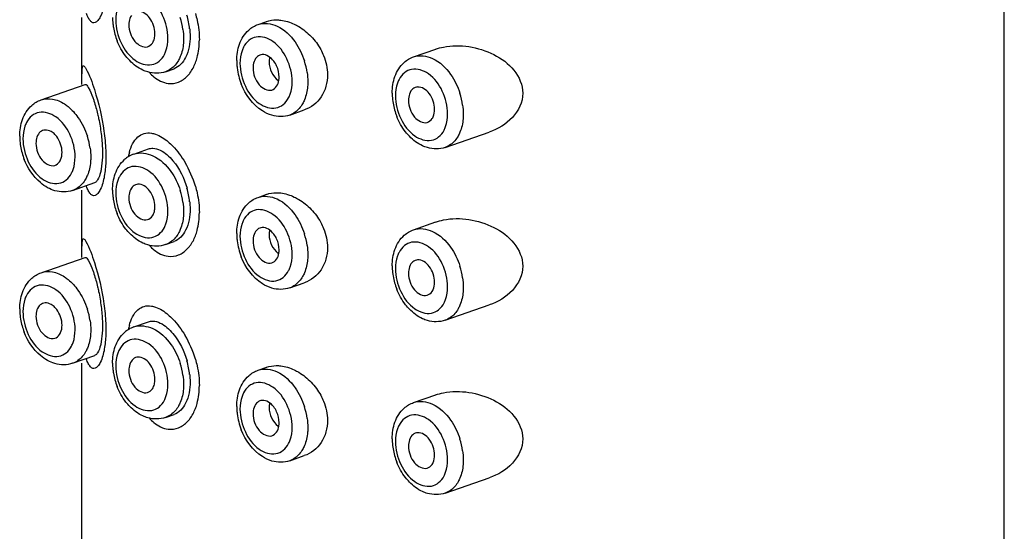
# Model space of a CAD drawing. Header units: millimetres. Extents: x 356 to 1340, y -1726 to 723.
# Tile 4 of 22: x 605 to 632, y -703 to -689. Entities that reach past the tile are written whole.
import ezdxf

# ---------------------------------------------------------------- set-up
doc = ezdxf.new("R2010")
doc.units = ezdxf.units.MM
doc.header["$LTSCALE"] = 23.1
doc.layers.get('0').update_dxf_attribs({"linetype": 'CONTINUOUS'})

msp = doc.modelspace()

# ---------------------------------------------------------------- linework, layer by layer
at = {"color": 7, "linetype": 'CONTINUOUS'}
for p, q in [((631.751, -800.698), (631.751, -625.878)), ((606.751, -690.748), (606.751, -688.928)), ((611.525, -689.12), (611.76, -689.039)), ((615.74, -689.998), (616.345, -689.787)), ((609.015, -690.402), (609.25, -690.321)), ((605.642, -691.165), (606.836, -690.748)), ((612.381, -691.576), (612.778, -691.437)), ((616.595, -692.453), (617.789, -692.037)), ((608.159, -692.634), (608.556, -692.495)), ((606.498, -693.62), (607.103, -693.409)), ((606.751, -695.435), (606.751, -693.615)), ((611.525, -693.807), (611.76, -693.725)), ((615.74, -694.684), (616.345, -694.473)), ((609.015, -695.089), (609.25, -695.007)), ((605.642, -695.851), (606.836, -695.435)), ((612.381, -696.262), (612.778, -696.124)), ((616.595, -697.139), (617.789, -696.723)), ((608.159, -697.32), (608.556, -697.182)), ((606.498, -698.306), (607.103, -698.095)), ((606.751, -800.698), (606.751, -698.301)), ((611.525, -698.493), (611.76, -698.412)), ((615.74, -699.371), (616.345, -699.16)), ((609.015, -699.775), (609.25, -699.693)), ((612.381, -700.948), (612.778, -700.81)), ((616.595, -701.826), (617.789, -701.41))]:
    msp.add_line(p, q, dxfattribs=at)
for centre, radius, start, end in [((609.169, -688.926), 1.589, 180.0666, 186.2911), ((608.582, -689.125), 0.561, 171.6664, 180.0582), ((607.583, -689.525), 1.925, 8.097, 17.855), ((607.53, -689.467), 2.152, 6.0686, 16.1039), ((609.304, -688.913), 1.724, 186.2426, 189.6524), ((609.387, -688.899), 1.808, 189.6611, 201.4376), ((612.486, -690.101), 1.54, 180.0185, 183.2018), ((611.65, -690.159), 0.222, 94.5729, 111.5873), ((610.949, -690.698), 1.925, 8.097, 17.855), ((612.596, -690.095), 1.65, 183.2065, 187.0858), ((612.743, -690.075), 1.798, 187.1398, 201.4664), ((611.948, -690.298), 0.561, 171.6664, 180.0582), ((615.864, -691.037), 0.222, 94.5729, 111.5873), ((616.7, -690.978), 1.54, 180.0185, 183.2018), ((616.845, -690.969), 1.685, 183.2411, 189.6916), ((616.162, -691.176), 0.561, 171.6664, 180.0582), ((615.163, -691.576), 1.925, 8.097, 17.855), ((616.967, -690.949), 1.808, 189.6611, 201.4376), ((605.767, -692.204), 0.222, 94.5729, 111.5873), ((606.603, -692.145), 1.54, 180.0185, 183.2018), ((606.747, -692.136), 1.685, 183.2411, 189.6916), ((606.065, -692.342), 0.561, 171.6664, 180.0582), ((605.066, -692.742), 1.925, 8.097, 17.855), ((606.869, -692.116), 1.808, 189.6611, 201.4376), ((608.424, -693.367), 0.781, 121.2988, 131.6801), ((609.657, -693.03), 1.68, 164.7669, 168.9011), ((608.406, -693.337), 0.746, 109.2735, 121.2671), ((607.08, -694.317), 2.862, 16.4207, 30.5331), ((608.284, -693.673), 0.222, 94.5729, 111.5873), ((607.53, -694.154), 2.152, 6.0686, 16.1039), ((609.169, -693.613), 1.589, 180.0666, 186.2911), ((609.304, -693.599), 1.724, 186.2426, 189.6524), ((608.582, -693.811), 0.561, 171.6664, 180.0582), ((607.583, -694.211), 1.925, 8.097, 17.855), ((609.387, -693.585), 1.808, 189.6611, 201.4376), ((611.65, -694.846), 0.222, 94.5729, 111.5873), ((612.486, -694.787), 1.54, 180.0185, 183.2018), ((612.596, -694.781), 1.65, 183.2065, 187.0858), ((611.948, -694.984), 0.561, 171.6664, 180.0582), ((610.949, -695.385), 1.925, 8.097, 17.855), ((612.743, -694.761), 1.798, 187.1398, 201.4664), ((616.7, -695.665), 1.54, 180.0185, 183.2018), ((615.864, -695.723), 0.222, 94.5729, 111.5873), ((615.163, -696.262), 1.925, 8.097, 17.855), ((616.845, -695.656), 1.685, 183.2411, 189.6916), ((616.967, -695.636), 1.808, 189.6611, 201.4376), ((616.162, -695.862), 0.561, 171.6664, 180.0582), ((605.767, -696.89), 0.222, 94.5729, 111.5873), ((606.603, -696.832), 1.54, 180.0185, 183.2018), ((606.747, -696.822), 1.685, 183.2411, 189.6916), ((606.065, -697.029), 0.561, 171.6664, 180.0582), ((605.066, -697.429), 1.925, 8.097, 17.855), ((606.869, -696.802), 1.808, 189.6611, 201.4376), ((609.657, -697.716), 1.68, 164.7669, 168.9011), ((608.406, -698.024), 0.746, 109.2735, 121.2671), ((608.424, -698.054), 0.781, 121.2988, 131.6801), ((607.08, -699.004), 2.862, 16.4207, 30.5331), ((608.284, -698.359), 0.222, 94.5729, 111.5873), ((609.169, -698.299), 1.589, 180.0666, 186.2911), ((607.583, -698.898), 1.925, 8.097, 17.855), ((607.53, -698.84), 2.152, 6.0686, 16.1039), ((609.304, -698.286), 1.724, 186.2426, 189.6524), ((609.387, -698.271), 1.808, 189.6611, 201.4376), ((608.582, -698.498), 0.561, 171.6664, 180.0582), ((612.486, -699.474), 1.54, 180.0185, 183.2018), ((611.65, -699.532), 0.222, 94.5729, 111.5873), ((610.949, -700.071), 1.925, 8.097, 17.855), ((612.596, -699.467), 1.65, 183.2065, 187.0858), ((612.743, -699.448), 1.798, 187.1398, 201.4664), ((611.948, -699.671), 0.561, 171.6664, 180.0582), ((615.864, -700.41), 0.222, 94.5729, 111.5873), ((616.7, -700.351), 1.54, 180.0185, 183.2018), ((616.845, -700.342), 1.685, 183.2411, 189.6916), ((616.162, -700.548), 0.561, 171.6664, 180.0582), ((615.163, -700.949), 1.925, 8.097, 17.855), ((616.967, -700.322), 1.808, 189.6611, 201.4376)]:
    msp.add_arc(centre, radius, start, end, dxfattribs=at)
for points, knots in [([(609.082, -689.495), (609.082, -689.283), (608.978, -688.869), (608.638, -688.394), (608.184, -688.231), (607.894, -688.369), (607.801, -688.494), (607.765, -688.563)], [0, 0, 0, 0, 0.295465, 0.573479, 0.79081, 0.890981, 1, 1, 1, 1]), ([(607.357, -688.546), (607.335, -688.67), (607.294, -688.838), (607.193, -689.007), (607.121, -689.075), (607.036, -689.08), (606.969, -689.022), (606.916, -688.934), (606.887, -688.861), (606.873, -688.821)], [0, 0, 0, 0, 0.390587, 0.519454, 0.610274, 0.680458, 0.760774, 0.867085, 1, 1, 1, 1]), ([(607.765, -688.563), (607.748, -688.594), (607.69, -688.733), (607.668, -688.887), (607.668, -689.002)], [0, 0, 0, 0, 0.232984, 1, 1, 1, 1]), ([(608.729, -689.372), (608.729, -689.221), (608.647, -688.947), (608.387, -688.755), (608.266, -688.765)], [0, 0, 0, 0, 0.555661, 1, 1, 1, 1]), ([(607.668, -689.002), (607.668, -689.215), (607.773, -689.628), (608.112, -690.103), (608.566, -690.266), (608.856, -690.128), (608.95, -690.004), (608.986, -689.934)], [0, 0, 0, 0, 0.295465, 0.573479, 0.79081, 0.890981, 1, 1, 1, 1]), ([(609.825, -688.822), (609.843, -688.881), (609.903, -689.115), (609.932, -689.356), (609.933, -689.536)], [0, 0, 0, 0, 0.256006, 1, 1, 1, 1]), ([(611.525, -689.121), (611.688, -689.064), (612.118, -689.128), (612.401, -689.419), (612.526, -689.595)], [0, 0, 0, 0, 0.443133, 1, 1, 1, 1]), ([(612.017, -688.996), (612.057, -688.996), (612.226, -689.006), (612.39, -689.057), (612.505, -689.112)], [0, 0, 0, 0, 0.238119, 1, 1, 1, 1]), ([(608.022, -689.125), (608.022, -689.207), (608.056, -689.372), (608.185, -689.624), (608.41, -689.759), (608.529, -689.724)], [0, 0, 0, 0, 0.285377, 0.569753, 1, 1, 1, 1]), ([(612.505, -689.112), (612.547, -689.132), (612.714, -689.221), (612.864, -689.343), (612.963, -689.446)], [0, 0, 0, 0, 0.242222, 1, 1, 1, 1]), ([(608.046, -690.101), (608.009, -690.064), (607.869, -689.901), (607.763, -689.71), (607.703, -689.56)], [0, 0, 0, 0, 0.243903, 1, 1, 1, 1]), ([(608.986, -689.934), (609.002, -689.903), (609.061, -689.764), (609.082, -689.611), (609.082, -689.495)], [0, 0, 0, 0, 0.232984, 1, 1, 1, 1]), ([(609.681, -689.434), (609.681, -689.632), (609.635, -689.982), (609.384, -690.274), (609.246, -690.322)], [0, 0, 0, 0, 0.574274, 1, 1, 1, 1]), ([(609.507, -689.495), (609.507, -689.54), (609.499, -689.708), (609.463, -689.877), (609.416, -689.992)], [0, 0, 0, 0, 0.263962, 1, 1, 1, 1]), ([(609.826, -690.162), (609.844, -690.116), (609.908, -689.913), (609.932, -689.698), (609.933, -689.536)], [0, 0, 0, 0, 0.234188, 1, 1, 1, 1]), ([(612.448, -690.668), (612.448, -690.456), (612.343, -690.042), (612.004, -689.567), (611.55, -689.404), (611.26, -689.543), (611.167, -689.667), (611.13, -689.736)], [0, 0, 0, 0, 0.295465, 0.573479, 0.79081, 0.890981, 1, 1, 1, 1]), ([(611.13, -689.736), (611.114, -689.767), (611.055, -689.907), (611.034, -690.06), (611.034, -690.175)], [0, 0, 0, 0, 0.232984, 1, 1, 1, 1]), ([(613.222, -689.798), (613.251, -689.852), (613.353, -690.066), (613.406, -690.306), (613.406, -690.483)], [0, 0, 0, 0, 0.256584, 1, 1, 1, 1]), ([(616.549, -689.732), (616.774, -689.687), (617.251, -689.687), (617.923, -689.902), (618.498, -690.309), (618.699, -690.763), (618.699, -690.984)], [0, 0, 0, 0, 0.25057, 0.506508, 0.758956, 1, 1, 1, 1]), ([(608.533, -690.409), (608.488, -690.396), (608.307, -690.328), (608.148, -690.207), (608.046, -690.101)], [0, 0, 0, 0, 0.241624, 1, 1, 1, 1]), ([(609.416, -689.992), (609.401, -690.027), (609.34, -690.154), (609.245, -690.267), (609.16, -690.327)], [0, 0, 0, 0, 0.268439, 1, 1, 1, 1]), ([(612.027, -690.246), (612.006, -690.2), (611.922, -690.054), (611.753, -689.928), (611.632, -689.938)], [0, 0, 0, 0, 0.295962, 1, 1, 1, 1]), ([(615.74, -689.998), (615.902, -689.941), (616.332, -690.005), (616.615, -690.296), (616.741, -690.473)], [0, 0, 0, 0, 0.443133, 1, 1, 1, 1]), ([(606.753, -690.41), (606.754, -690.372), (606.759, -690.327), (606.768, -690.231), (606.833, -690.259), (606.843, -690.295), (606.856, -690.317)], [0, 0, 0, 0, 0.405485, 0.606962, 0.723833, 1, 1, 1, 1]), ([(606.856, -690.317), (606.958, -690.495), (607.155, -691.055), (607.293, -691.628), (607.347, -692.007)], [0, 0, 0, 0, 0.348542, 1, 1, 1, 1]), ([(609.615, -690.51), (609.637, -690.487), (609.724, -690.382), (609.789, -690.26), (609.826, -690.162)], [0, 0, 0, 0, 0.233383, 1, 1, 1, 1]), ([(611.034, -690.175), (611.034, -690.388), (611.139, -690.801), (611.478, -691.277), (611.932, -691.439), (612.222, -691.301), (612.316, -691.177), (612.352, -691.107)], [0, 0, 0, 0, 0.295465, 0.573479, 0.79081, 0.890981, 1, 1, 1, 1]), ([(611.387, -690.299), (611.387, -690.381), (611.422, -690.546), (611.551, -690.797), (611.776, -690.932), (611.895, -690.898)], [0, 0, 0, 0, 0.285377, 0.569753, 1, 1, 1, 1]), ([(616.663, -691.546), (616.663, -691.333), (616.558, -690.92), (616.218, -690.445), (615.764, -690.282), (615.474, -690.42), (615.381, -690.544), (615.345, -690.614)], [0, 0, 0, 0, 0.295465, 0.573479, 0.79081, 0.890981, 1, 1, 1, 1]), ([(606.751, -690.572), (606.751, -690.556), (606.751, -690.502), (606.751, -690.448), (606.753, -690.41)], [0, 0, 0, 0, 0.285242, 1, 1, 1, 1]), ([(608.58, -690.426), (608.618, -690.467), (608.759, -690.604), (608.947, -690.702), (609.089, -690.719)], [0, 0, 0, 0, 0.27938, 1, 1, 1, 1]), ([(609.089, -690.719), (609.182, -690.73), (609.384, -690.704), (609.546, -690.584), (609.615, -690.51)], [0, 0, 0, 0, 0.481232, 1, 1, 1, 1]), ([(612.352, -691.107), (612.368, -691.076), (612.427, -690.937), (612.448, -690.784), (612.448, -690.668)], [0, 0, 0, 0, 0.232984, 1, 1, 1, 1]), ([(613.406, -690.483), (613.406, -690.691), (613.299, -691.106), (612.959, -691.374), (612.778, -691.437)], [0, 0, 0, 0, 0.521685, 1, 1, 1, 1]), ([(612.872, -690.668), (612.872, -690.713), (612.865, -690.882), (612.829, -691.05), (612.781, -691.165)], [0, 0, 0, 0, 0.263962, 1, 1, 1, 1]), ([(615.345, -690.614), (615.329, -690.645), (615.27, -690.784), (615.248, -690.937), (615.248, -691.053)], [0, 0, 0, 0, 0.232984, 1, 1, 1, 1]), ([(606.836, -690.748), (606.873, -690.736), (606.971, -690.906), (607.01, -691.006), (607.044, -691.1)], [0, 0, 0, 0, 0.28037, 1, 1, 1, 1]), ([(611.899, -691.583), (611.808, -691.556), (611.438, -691.381), (611.182, -691.02), (611.069, -690.733)], [0, 0, 0, 0, 0.234827, 1, 1, 1, 1]), ([(616.309, -691.423), (616.309, -691.271), (616.228, -690.998), (615.967, -690.806), (615.846, -690.816)], [0, 0, 0, 0, 0.555661, 1, 1, 1, 1]), ([(605.642, -691.165), (605.74, -691.131), (605.97, -691.118), (606.177, -691.212), (606.275, -691.275)], [0, 0, 0, 0, 0.469429, 1, 1, 1, 1]), ([(607.044, -691.1), (607.055, -691.131), (607.105, -691.278), (607.146, -691.428), (607.174, -691.545)], [0, 0, 0, 0, 0.217581, 1, 1, 1, 1]), ([(612.781, -691.165), (612.767, -691.2), (612.705, -691.328), (612.611, -691.441), (612.526, -691.5)], [0, 0, 0, 0, 0.268439, 1, 1, 1, 1]), ([(615.248, -691.053), (615.248, -691.265), (615.353, -691.679), (615.693, -692.154), (616.146, -692.317), (616.436, -692.179), (616.53, -692.054), (616.566, -691.985)], [0, 0, 0, 0, 0.295465, 0.573479, 0.79081, 0.890981, 1, 1, 1, 1]), ([(615.602, -691.176), (615.602, -691.258), (615.636, -691.423), (615.765, -691.674), (615.99, -691.81), (616.109, -691.775)], [0, 0, 0, 0, 0.285377, 0.569753, 1, 1, 1, 1]), ([(618.699, -690.984), (618.699, -691.223), (618.462, -691.709), (618.023, -691.955), (617.789, -692.037)], [0, 0, 0, 0, 0.491478, 1, 1, 1, 1]), ([(606.275, -691.275), (606.309, -691.298), (606.449, -691.401), (606.566, -691.531), (606.643, -691.639)], [0, 0, 0, 0, 0.236129, 1, 1, 1, 1]), ([(616.241, -691.674), (616.253, -691.658), (616.294, -691.58), (616.309, -691.49), (616.309, -691.423)], [0, 0, 0, 0, 0.229646, 1, 1, 1, 1]), ([(606.565, -692.713), (606.565, -692.5), (606.46, -692.087), (606.121, -691.611), (605.667, -691.449), (605.377, -691.587), (605.283, -691.711), (605.247, -691.78)], [0, 0, 0, 0, 0.295465, 0.573479, 0.79081, 0.890981, 1, 1, 1, 1]), ([(607.174, -691.545), (607.184, -691.587), (607.224, -691.765), (607.254, -691.945), (607.272, -692.084)], [0, 0, 0, 0, 0.236106, 1, 1, 1, 1]), ([(615.626, -692.152), (615.59, -692.115), (615.449, -691.952), (615.343, -691.761), (615.284, -691.61)], [0, 0, 0, 0, 0.243903, 1, 1, 1, 1]), ([(616.566, -691.985), (616.582, -691.954), (616.641, -691.815), (616.663, -691.661), (616.663, -691.546)], [0, 0, 0, 0, 0.232984, 1, 1, 1, 1]), ([(617.087, -691.546), (617.087, -691.59), (617.08, -691.759), (617.043, -691.928), (616.996, -692.043)], [0, 0, 0, 0, 0.263962, 1, 1, 1, 1]), ([(605.247, -691.78), (605.231, -691.812), (605.172, -691.951), (605.151, -692.104), (605.151, -692.22)], [0, 0, 0, 0, 0.232984, 1, 1, 1, 1]), ([(605.967, -692.058), (605.95, -692.045), (605.886, -692.002), (605.805, -691.978), (605.749, -691.982)], [0, 0, 0, 0, 0.276317, 1, 1, 1, 1]), ([(607.347, -692.007), (607.371, -692.182), (607.394, -692.413), (607.398, -692.646), (607.398, -692.701)], [0, 0, 0, 0, 0.759546, 1, 1, 1, 1]), ([(605.151, -692.22), (605.151, -692.432), (605.256, -692.846), (605.595, -693.321), (606.049, -693.483), (606.339, -693.345), (606.432, -693.221), (606.469, -693.152)], [0, 0, 0, 0, 0.295465, 0.573479, 0.79081, 0.890981, 1, 1, 1, 1]), ([(606.211, -692.589), (606.211, -692.438), (606.142, -692.232), (606.004, -692.087), (605.967, -692.058)], [0, 0, 0, 0, 0.763125, 1, 1, 1, 1]), ([(607.272, -692.084), (607.288, -692.214), (607.303, -692.387), (607.306, -692.56), (607.306, -692.602)], [0, 0, 0, 0, 0.758353, 1, 1, 1, 1]), ([(608.035, -692.589), (608.078, -692.434), (608.173, -692.207), (608.434, -692.06), (608.569, -692.057), (608.633, -692.067)], [0, 0, 0, 0, 0.554088, 0.774498, 1, 1, 1, 1]), ([(608.633, -692.067), (608.67, -692.073), (608.836, -692.117), (608.984, -692.215), (609.086, -692.302)], [0, 0, 0, 0, 0.21768, 1, 1, 1, 1]), ([(616.113, -692.46), (616.068, -692.447), (615.887, -692.378), (615.728, -692.258), (615.626, -692.152)], [0, 0, 0, 0, 0.241624, 1, 1, 1, 1]), ([(616.996, -692.043), (616.981, -692.078), (616.92, -692.205), (616.825, -692.318), (616.741, -692.378)], [0, 0, 0, 0, 0.268439, 1, 1, 1, 1]), ([(605.504, -692.343), (605.504, -692.425), (605.539, -692.59), (605.668, -692.841), (605.893, -692.976), (606.011, -692.942)], [0, 0, 0, 0, 0.285377, 0.569753, 1, 1, 1, 1]), ([(608.557, -692.495), (608.593, -692.483), (608.773, -692.455), (608.947, -692.558), (609.054, -692.648)], [0, 0, 0, 0, 0.214284, 1, 1, 1, 1]), ([(609.086, -692.302), (609.128, -692.338), (609.304, -692.504), (609.45, -692.702), (609.545, -692.864)], [0, 0, 0, 0, 0.227403, 1, 1, 1, 1]), ([(605.82, -693.545), (605.75, -693.507), (605.474, -693.312), (605.28, -693.015), (605.186, -692.777)], [0, 0, 0, 0, 0.237796, 1, 1, 1, 1]), ([(606.144, -692.841), (606.155, -692.825), (606.197, -692.747), (606.211, -692.657), (606.211, -692.589)], [0, 0, 0, 0, 0.229646, 1, 1, 1, 1]), ([(606.469, -693.152), (606.485, -693.12), (606.544, -692.981), (606.565, -692.828), (606.565, -692.713)], [0, 0, 0, 0, 0.232984, 1, 1, 1, 1]), ([(606.989, -692.713), (606.989, -692.757), (606.982, -692.926), (606.946, -693.095), (606.898, -693.209)], [0, 0, 0, 0, 0.263962, 1, 1, 1, 1]), ([(607.306, -692.602), (607.306, -692.642), (607.303, -692.788), (607.291, -692.934), (607.272, -693.039)], [0, 0, 0, 0, 0.272978, 1, 1, 1, 1]), ([(607.398, -692.701), (607.398, -692.75), (607.396, -692.927), (607.379, -693.105), (607.357, -693.232)], [0, 0, 0, 0, 0.27203, 1, 1, 1, 1]), ([(608.16, -692.634), (608.322, -692.577), (608.752, -692.641), (609.035, -692.932), (609.16, -693.108)], [0, 0, 0, 0, 0.443133, 1, 1, 1, 1]), ([(609.054, -692.648), (609.113, -692.699), (609.36, -692.957), (609.521, -693.29), (609.598, -693.557)], [0, 0, 0, 0, 0.219506, 1, 1, 1, 1]), ([(607.272, -693.039), (607.267, -693.07), (607.245, -693.172), (607.213, -693.273), (607.176, -693.335)], [0, 0, 0, 0, 0.307181, 1, 1, 1, 1]), ([(609.082, -694.182), (609.082, -693.969), (608.978, -693.556), (608.638, -693.08), (608.184, -692.918), (607.894, -693.056), (607.801, -693.18), (607.765, -693.25)], [0, 0, 0, 0, 0.295465, 0.573479, 0.79081, 0.890981, 1, 1, 1, 1]), ([(606.898, -693.209), (606.884, -693.245), (606.822, -693.372), (606.728, -693.485), (606.643, -693.545)], [0, 0, 0, 0, 0.268439, 1, 1, 1, 1]), ([(607.357, -693.232), (607.335, -693.357), (607.294, -693.524), (607.193, -693.694), (607.121, -693.761), (607.036, -693.766), (606.969, -693.708), (606.916, -693.62), (606.887, -693.548), (606.873, -693.507)], [0, 0, 0, 0, 0.390587, 0.519454, 0.610274, 0.680458, 0.760774, 0.867085, 1, 1, 1, 1]), ([(607.176, -693.335), (607.17, -693.344), (607.149, -693.375), (607.119, -693.403), (607.095, -693.412)], [0, 0, 0, 0, 0.307691, 1, 1, 1, 1]), ([(607.765, -693.25), (607.748, -693.281), (607.69, -693.42), (607.668, -693.573), (607.668, -693.689)], [0, 0, 0, 0, 0.232984, 1, 1, 1, 1]), ([(608.729, -694.058), (608.729, -693.907), (608.647, -693.634), (608.387, -693.442), (608.266, -693.451)], [0, 0, 0, 0, 0.555661, 1, 1, 1, 1]), ([(609.825, -693.508), (609.843, -693.568), (609.903, -693.801), (609.932, -694.043), (609.933, -694.222)], [0, 0, 0, 0, 0.256006, 1, 1, 1, 1]), ([(607.668, -693.689), (607.668, -693.901), (607.773, -694.315), (608.112, -694.79), (608.566, -694.953), (608.856, -694.814), (608.95, -694.69), (608.986, -694.621)], [0, 0, 0, 0, 0.295465, 0.573479, 0.79081, 0.890981, 1, 1, 1, 1]), ([(608.022, -693.812), (608.022, -693.894), (608.056, -694.059), (608.185, -694.31), (608.41, -694.445), (608.529, -694.411)], [0, 0, 0, 0, 0.285377, 0.569753, 1, 1, 1, 1]), ([(611.525, -693.807), (611.688, -693.75), (612.118, -693.814), (612.401, -694.105), (612.526, -694.282)], [0, 0, 0, 0, 0.443133, 1, 1, 1, 1]), ([(612.017, -693.682), (612.057, -693.682), (612.226, -693.692), (612.39, -693.744), (612.505, -693.798)], [0, 0, 0, 0, 0.238119, 1, 1, 1, 1]), ([(612.505, -693.798), (612.547, -693.818), (612.714, -693.908), (612.864, -694.029), (612.963, -694.133)], [0, 0, 0, 0, 0.242222, 1, 1, 1, 1]), ([(609.681, -694.121), (609.681, -694.318), (609.635, -694.669), (609.384, -694.96), (609.246, -695.008)], [0, 0, 0, 0, 0.574274, 1, 1, 1, 1]), ([(612.448, -695.355), (612.448, -695.142), (612.343, -694.729), (612.004, -694.254), (611.55, -694.091), (611.26, -694.229), (611.167, -694.353), (611.13, -694.423)], [0, 0, 0, 0, 0.295465, 0.573479, 0.79081, 0.890981, 1, 1, 1, 1]), ([(608.046, -694.788), (608.009, -694.75), (607.869, -694.588), (607.763, -694.397), (607.703, -694.246)], [0, 0, 0, 0, 0.243903, 1, 1, 1, 1]), ([(608.986, -694.621), (609.002, -694.589), (609.061, -694.45), (609.082, -694.297), (609.082, -694.182)], [0, 0, 0, 0, 0.232984, 1, 1, 1, 1]), ([(609.507, -694.182), (609.507, -694.226), (609.499, -694.395), (609.463, -694.564), (609.416, -694.678)], [0, 0, 0, 0, 0.263962, 1, 1, 1, 1]), ([(609.826, -694.849), (609.844, -694.802), (609.908, -694.599), (609.932, -694.385), (609.933, -694.222)], [0, 0, 0, 0, 0.234188, 1, 1, 1, 1]), ([(616.549, -694.419), (616.774, -694.374), (617.251, -694.374), (617.923, -694.589), (618.498, -694.996), (618.699, -695.449), (618.699, -695.67)], [0, 0, 0, 0, 0.25057, 0.506508, 0.758956, 1, 1, 1, 1]), ([(611.13, -694.423), (611.114, -694.454), (611.055, -694.593), (611.034, -694.746), (611.034, -694.862)], [0, 0, 0, 0, 0.232984, 1, 1, 1, 1]), ([(612.027, -694.933), (612.006, -694.886), (611.922, -694.74), (611.753, -694.615), (611.632, -694.625)], [0, 0, 0, 0, 0.295962, 1, 1, 1, 1]), ([(613.222, -694.485), (613.251, -694.538), (613.353, -694.753), (613.406, -694.992), (613.406, -695.169)], [0, 0, 0, 0, 0.256584, 1, 1, 1, 1]), ([(615.74, -694.684), (615.902, -694.628), (616.332, -694.692), (616.615, -694.983), (616.741, -695.159)], [0, 0, 0, 0, 0.443133, 1, 1, 1, 1]), ([(606.753, -695.096), (606.754, -695.058), (606.759, -695.014), (606.768, -694.918), (606.833, -694.946), (606.843, -694.981), (606.856, -695.004)], [0, 0, 0, 0, 0.405485, 0.606962, 0.723833, 1, 1, 1, 1]), ([(608.533, -695.096), (608.488, -695.083), (608.307, -695.014), (608.148, -694.893), (608.046, -694.788)], [0, 0, 0, 0, 0.241624, 1, 1, 1, 1]), ([(609.416, -694.678), (609.401, -694.714), (609.34, -694.841), (609.245, -694.954), (609.16, -695.014)], [0, 0, 0, 0, 0.268439, 1, 1, 1, 1]), ([(609.615, -695.197), (609.637, -695.173), (609.724, -695.069), (609.789, -694.946), (609.826, -694.849)], [0, 0, 0, 0, 0.233383, 1, 1, 1, 1]), ([(611.034, -694.862), (611.034, -695.074), (611.139, -695.488), (611.478, -695.963), (611.932, -696.126), (612.222, -695.987), (612.316, -695.863), (612.352, -695.794)], [0, 0, 0, 0, 0.295465, 0.573479, 0.79081, 0.890981, 1, 1, 1, 1]), ([(606.751, -695.258), (606.751, -695.243), (606.751, -695.189), (606.751, -695.135), (606.753, -695.096)], [0, 0, 0, 0, 0.285242, 1, 1, 1, 1]), ([(606.856, -695.004), (606.958, -695.182), (607.155, -695.741), (607.293, -696.314), (607.347, -696.694)], [0, 0, 0, 0, 0.348542, 1, 1, 1, 1]), ([(608.58, -695.113), (608.618, -695.153), (608.759, -695.29), (608.947, -695.388), (609.089, -695.405)], [0, 0, 0, 0, 0.27938, 1, 1, 1, 1]), ([(609.089, -695.405), (609.182, -695.416), (609.384, -695.39), (609.546, -695.27), (609.615, -695.197)], [0, 0, 0, 0, 0.481232, 1, 1, 1, 1]), ([(611.387, -694.985), (611.387, -695.067), (611.422, -695.232), (611.551, -695.483), (611.776, -695.619), (611.895, -695.584)], [0, 0, 0, 0, 0.285377, 0.569753, 1, 1, 1, 1]), ([(613.406, -695.169), (613.406, -695.378), (613.299, -695.792), (612.959, -696.06), (612.778, -696.123)], [0, 0, 0, 0, 0.521685, 1, 1, 1, 1]), ([(616.663, -696.232), (616.663, -696.02), (616.558, -695.606), (616.218, -695.131), (615.764, -694.968), (615.474, -695.107), (615.381, -695.231), (615.345, -695.3)], [0, 0, 0, 0, 0.295465, 0.573479, 0.79081, 0.890981, 1, 1, 1, 1]), ([(606.836, -695.435), (606.873, -695.422), (606.971, -695.593), (607.01, -695.692), (607.044, -695.786)], [0, 0, 0, 0, 0.28037, 1, 1, 1, 1]), ([(611.899, -696.269), (611.808, -696.243), (611.438, -696.067), (611.182, -695.707), (611.069, -695.419)], [0, 0, 0, 0, 0.234827, 1, 1, 1, 1]), ([(612.352, -695.794), (612.368, -695.763), (612.427, -695.624), (612.448, -695.47), (612.448, -695.355)], [0, 0, 0, 0, 0.232984, 1, 1, 1, 1]), ([(612.872, -695.355), (612.872, -695.399), (612.865, -695.568), (612.829, -695.737), (612.781, -695.852)], [0, 0, 0, 0, 0.263962, 1, 1, 1, 1]), ([(615.345, -695.3), (615.329, -695.331), (615.27, -695.47), (615.248, -695.624), (615.248, -695.739)], [0, 0, 0, 0, 0.232984, 1, 1, 1, 1]), ([(615.248, -695.739), (615.248, -695.952), (615.353, -696.365), (615.693, -696.84), (616.146, -697.003), (616.436, -696.865), (616.53, -696.741), (616.566, -696.671)], [0, 0, 0, 0, 0.295465, 0.573479, 0.79081, 0.890981, 1, 1, 1, 1]), ([(616.309, -696.109), (616.309, -695.958), (616.228, -695.684), (615.967, -695.492), (615.846, -695.502)], [0, 0, 0, 0, 0.555661, 1, 1, 1, 1]), ([(618.699, -695.67), (618.699, -695.909), (618.462, -696.395), (618.023, -696.642), (617.789, -696.723)], [0, 0, 0, 0, 0.491478, 1, 1, 1, 1]), ([(605.642, -695.851), (605.74, -695.817), (605.97, -695.805), (606.177, -695.898), (606.275, -695.962)], [0, 0, 0, 0, 0.469429, 1, 1, 1, 1]), ([(606.275, -695.962), (606.309, -695.984), (606.449, -696.087), (606.566, -696.218), (606.643, -696.326)], [0, 0, 0, 0, 0.236129, 1, 1, 1, 1]), ([(607.044, -695.786), (607.055, -695.818), (607.105, -695.964), (607.146, -696.114), (607.174, -696.232)], [0, 0, 0, 0, 0.217581, 1, 1, 1, 1]), ([(612.781, -695.852), (612.767, -695.887), (612.705, -696.014), (612.611, -696.127), (612.526, -696.187)], [0, 0, 0, 0, 0.268439, 1, 1, 1, 1]), ([(615.602, -695.863), (615.602, -695.944), (615.636, -696.11), (615.765, -696.361), (615.99, -696.496), (616.109, -696.461)], [0, 0, 0, 0, 0.285377, 0.569753, 1, 1, 1, 1]), ([(606.565, -697.399), (606.565, -697.187), (606.46, -696.773), (606.121, -696.298), (605.667, -696.135), (605.377, -696.273), (605.283, -696.397), (605.247, -696.467)], [0, 0, 0, 0, 0.295465, 0.573479, 0.79081, 0.890981, 1, 1, 1, 1]), ([(607.174, -696.232), (607.184, -696.274), (607.224, -696.452), (607.254, -696.632), (607.272, -696.77)], [0, 0, 0, 0, 0.236106, 1, 1, 1, 1]), ([(616.241, -696.361), (616.253, -696.344), (616.294, -696.267), (616.309, -696.177), (616.309, -696.109)], [0, 0, 0, 0, 0.229646, 1, 1, 1, 1]), ([(616.566, -696.671), (616.582, -696.64), (616.641, -696.501), (616.663, -696.348), (616.663, -696.232)], [0, 0, 0, 0, 0.232984, 1, 1, 1, 1]), ([(617.087, -696.232), (617.087, -696.277), (617.08, -696.446), (617.043, -696.614), (616.996, -696.729)], [0, 0, 0, 0, 0.263962, 1, 1, 1, 1]), ([(605.247, -696.467), (605.231, -696.498), (605.172, -696.637), (605.151, -696.79), (605.151, -696.906)], [0, 0, 0, 0, 0.232984, 1, 1, 1, 1]), ([(615.626, -696.839), (615.59, -696.801), (615.449, -696.638), (615.343, -696.448), (615.284, -696.297)], [0, 0, 0, 0, 0.243903, 1, 1, 1, 1]), ([(605.967, -696.745), (605.95, -696.732), (605.886, -696.688), (605.805, -696.664), (605.749, -696.669)], [0, 0, 0, 0, 0.276317, 1, 1, 1, 1]), ([(606.211, -697.276), (606.211, -697.124), (606.142, -696.918), (606.004, -696.774), (605.967, -696.745)], [0, 0, 0, 0, 0.763125, 1, 1, 1, 1]), ([(607.272, -696.77), (607.288, -696.9), (607.303, -697.073), (607.306, -697.247), (607.306, -697.288)], [0, 0, 0, 0, 0.758353, 1, 1, 1, 1]), ([(607.347, -696.694), (607.371, -696.868), (607.394, -697.1), (607.398, -697.332), (607.398, -697.388)], [0, 0, 0, 0, 0.759546, 1, 1, 1, 1]), ([(608.035, -697.275), (608.078, -697.12), (608.173, -696.894), (608.434, -696.746), (608.569, -696.743), (608.633, -696.754)], [0, 0, 0, 0, 0.554088, 0.774498, 1, 1, 1, 1]), ([(608.633, -696.754), (608.67, -696.759), (608.836, -696.803), (608.984, -696.902), (609.086, -696.988)], [0, 0, 0, 0, 0.21768, 1, 1, 1, 1]), ([(616.996, -696.729), (616.981, -696.764), (616.92, -696.891), (616.825, -697.005), (616.741, -697.064)], [0, 0, 0, 0, 0.268439, 1, 1, 1, 1]), ([(605.151, -696.906), (605.151, -697.118), (605.256, -697.532), (605.595, -698.007), (606.049, -698.17), (606.339, -698.032), (606.432, -697.908), (606.469, -697.838)], [0, 0, 0, 0, 0.295465, 0.573479, 0.79081, 0.890981, 1, 1, 1, 1]), ([(605.504, -697.029), (605.504, -697.111), (605.539, -697.276), (605.668, -697.528), (605.893, -697.663), (606.011, -697.628)], [0, 0, 0, 0, 0.285377, 0.569753, 1, 1, 1, 1]), ([(609.086, -696.988), (609.128, -697.024), (609.304, -697.191), (609.45, -697.389), (609.545, -697.55)], [0, 0, 0, 0, 0.227403, 1, 1, 1, 1]), ([(616.113, -697.147), (616.068, -697.134), (615.887, -697.065), (615.728, -696.944), (615.626, -696.839)], [0, 0, 0, 0, 0.241624, 1, 1, 1, 1]), ([(606.144, -697.528), (606.155, -697.511), (606.197, -697.433), (606.211, -697.343), (606.211, -697.276)], [0, 0, 0, 0, 0.229646, 1, 1, 1, 1]), ([(607.306, -697.288), (607.306, -697.328), (607.303, -697.474), (607.291, -697.621), (607.272, -697.725)], [0, 0, 0, 0, 0.272978, 1, 1, 1, 1]), ([(608.16, -697.32), (608.322, -697.264), (608.752, -697.328), (609.035, -697.618), (609.16, -697.795)], [0, 0, 0, 0, 0.443133, 1, 1, 1, 1]), ([(608.557, -697.182), (608.593, -697.169), (608.773, -697.141), (608.947, -697.244), (609.054, -697.335)], [0, 0, 0, 0, 0.214284, 1, 1, 1, 1]), ([(609.054, -697.335), (609.113, -697.385), (609.36, -697.644), (609.521, -697.976), (609.598, -698.243)], [0, 0, 0, 0, 0.219506, 1, 1, 1, 1]), ([(605.82, -698.232), (605.75, -698.193), (605.474, -697.999), (605.28, -697.702), (605.186, -697.463)], [0, 0, 0, 0, 0.237796, 1, 1, 1, 1]), ([(606.469, -697.838), (606.485, -697.807), (606.544, -697.668), (606.565, -697.515), (606.565, -697.399)], [0, 0, 0, 0, 0.232984, 1, 1, 1, 1]), ([(606.989, -697.399), (606.989, -697.444), (606.982, -697.612), (606.946, -697.781), (606.898, -697.896)], [0, 0, 0, 0, 0.263962, 1, 1, 1, 1]), ([(607.398, -697.388), (607.398, -697.436), (607.396, -697.614), (607.379, -697.791), (607.357, -697.919)], [0, 0, 0, 0, 0.27203, 1, 1, 1, 1]), ([(607.272, -697.725), (607.267, -697.757), (607.245, -697.858), (607.213, -697.96), (607.176, -698.021)], [0, 0, 0, 0, 0.307181, 1, 1, 1, 1]), ([(609.082, -698.868), (609.082, -698.656), (608.978, -698.242), (608.638, -697.767), (608.184, -697.604), (607.894, -697.742), (607.801, -697.866), (607.765, -697.936)], [0, 0, 0, 0, 0.295465, 0.573479, 0.79081, 0.890981, 1, 1, 1, 1]), ([(606.898, -697.896), (606.884, -697.931), (606.822, -698.058), (606.728, -698.171), (606.643, -698.231)], [0, 0, 0, 0, 0.268439, 1, 1, 1, 1]), ([(607.357, -697.919), (607.335, -698.043), (607.294, -698.21), (607.193, -698.38), (607.121, -698.447), (607.036, -698.453), (606.969, -698.395), (606.916, -698.307), (606.887, -698.234), (606.873, -698.193)], [0, 0, 0, 0, 0.390587, 0.519454, 0.610274, 0.680458, 0.760774, 0.867085, 1, 1, 1, 1]), ([(607.176, -698.021), (607.17, -698.031), (607.149, -698.062), (607.119, -698.089), (607.095, -698.098)], [0, 0, 0, 0, 0.307691, 1, 1, 1, 1]), ([(607.765, -697.936), (607.748, -697.967), (607.69, -698.106), (607.668, -698.259), (607.668, -698.375)], [0, 0, 0, 0, 0.232984, 1, 1, 1, 1]), ([(608.729, -698.745), (608.729, -698.593), (608.647, -698.32), (608.387, -698.128), (608.266, -698.138)], [0, 0, 0, 0, 0.555661, 1, 1, 1, 1]), ([(607.668, -698.375), (607.668, -698.587), (607.773, -699.001), (608.112, -699.476), (608.566, -699.639), (608.856, -699.501), (608.95, -699.377), (608.986, -699.307)], [0, 0, 0, 0, 0.295465, 0.573479, 0.79081, 0.890981, 1, 1, 1, 1]), ([(609.825, -698.195), (609.843, -698.254), (609.903, -698.487), (609.932, -698.729), (609.933, -698.908)], [0, 0, 0, 0, 0.256006, 1, 1, 1, 1]), ([(612.017, -698.369), (612.057, -698.368), (612.226, -698.378), (612.39, -698.43), (612.505, -698.485)], [0, 0, 0, 0, 0.238119, 1, 1, 1, 1]), ([(608.022, -698.498), (608.022, -698.58), (608.056, -698.745), (608.185, -698.997), (608.41, -699.132), (608.529, -699.097)], [0, 0, 0, 0, 0.285377, 0.569753, 1, 1, 1, 1]), ([(611.525, -698.493), (611.688, -698.437), (612.118, -698.501), (612.401, -698.792), (612.526, -698.968)], [0, 0, 0, 0, 0.443133, 1, 1, 1, 1]), ([(612.505, -698.485), (612.547, -698.505), (612.714, -698.594), (612.864, -698.715), (612.963, -698.819)], [0, 0, 0, 0, 0.242222, 1, 1, 1, 1]), ([(608.046, -699.474), (608.009, -699.437), (607.869, -699.274), (607.763, -699.083), (607.703, -698.932)], [0, 0, 0, 0, 0.243903, 1, 1, 1, 1]), ([(608.986, -699.307), (609.002, -699.276), (609.061, -699.137), (609.082, -698.984), (609.082, -698.868)], [0, 0, 0, 0, 0.232984, 1, 1, 1, 1]), ([(609.681, -698.807), (609.681, -699.005), (609.635, -699.355), (609.384, -699.646), (609.246, -699.694)], [0, 0, 0, 0, 0.574274, 1, 1, 1, 1]), ([(609.507, -698.868), (609.507, -698.913), (609.499, -699.081), (609.463, -699.25), (609.416, -699.365)], [0, 0, 0, 0, 0.263962, 1, 1, 1, 1]), ([(609.826, -699.535), (609.844, -699.489), (609.908, -699.286), (609.932, -699.071), (609.933, -698.908)], [0, 0, 0, 0, 0.234188, 1, 1, 1, 1]), ([(612.448, -700.041), (612.448, -699.829), (612.343, -699.415), (612.004, -698.94), (611.55, -698.777), (611.26, -698.916), (611.167, -699.04), (611.13, -699.109)], [0, 0, 0, 0, 0.295465, 0.573479, 0.79081, 0.890981, 1, 1, 1, 1]), ([(611.13, -699.109), (611.114, -699.14), (611.055, -699.279), (611.034, -699.433), (611.034, -699.548)], [0, 0, 0, 0, 0.232984, 1, 1, 1, 1]), ([(613.222, -699.171), (613.251, -699.225), (613.353, -699.439), (613.406, -699.679), (613.406, -699.855)], [0, 0, 0, 0, 0.256584, 1, 1, 1, 1]), ([(616.549, -699.105), (616.774, -699.06), (617.251, -699.06), (617.923, -699.275), (618.498, -699.682), (618.699, -700.135), (618.699, -700.357)], [0, 0, 0, 0, 0.25057, 0.506508, 0.758956, 1, 1, 1, 1]), ([(608.533, -699.782), (608.488, -699.769), (608.307, -699.701), (608.148, -699.58), (608.046, -699.474)], [0, 0, 0, 0, 0.241624, 1, 1, 1, 1]), ([(609.416, -699.365), (609.401, -699.4), (609.34, -699.527), (609.245, -699.64), (609.16, -699.7)], [0, 0, 0, 0, 0.268439, 1, 1, 1, 1]), ([(612.027, -699.619), (612.006, -699.573), (611.922, -699.426), (611.753, -699.301), (611.632, -699.311)], [0, 0, 0, 0, 0.295962, 1, 1, 1, 1]), ([(615.74, -699.371), (615.902, -699.314), (616.332, -699.378), (616.615, -699.669), (616.741, -699.845)], [0, 0, 0, 0, 0.443133, 1, 1, 1, 1]), ([(609.615, -699.883), (609.637, -699.86), (609.724, -699.755), (609.789, -699.633), (609.826, -699.535)], [0, 0, 0, 0, 0.233383, 1, 1, 1, 1]), ([(611.034, -699.548), (611.034, -699.761), (611.139, -700.174), (611.478, -700.649), (611.932, -700.812), (612.222, -700.674), (612.316, -700.55), (612.352, -700.48)], [0, 0, 0, 0, 0.295465, 0.573479, 0.79081, 0.890981, 1, 1, 1, 1]), ([(611.387, -699.671), (611.387, -699.753), (611.422, -699.919), (611.551, -700.17), (611.776, -700.305), (611.895, -700.27)], [0, 0, 0, 0, 0.285377, 0.569753, 1, 1, 1, 1]), ([(616.663, -700.919), (616.663, -700.706), (616.558, -700.293), (616.218, -699.817), (615.764, -699.655), (615.474, -699.793), (615.381, -699.917), (615.345, -699.987)], [0, 0, 0, 0, 0.295465, 0.573479, 0.79081, 0.890981, 1, 1, 1, 1]), ([(608.58, -699.799), (608.618, -699.84), (608.759, -699.977), (608.947, -700.075), (609.089, -700.092)], [0, 0, 0, 0, 0.27938, 1, 1, 1, 1]), ([(609.089, -700.092), (609.182, -700.103), (609.384, -700.077), (609.546, -699.957), (609.615, -699.883)], [0, 0, 0, 0, 0.481232, 1, 1, 1, 1]), ([(613.406, -699.855), (613.406, -700.064), (613.299, -700.479), (612.959, -700.747), (612.778, -700.81)], [0, 0, 0, 0, 0.521685, 1, 1, 1, 1]), ([(615.345, -699.987), (615.329, -700.018), (615.27, -700.157), (615.248, -700.31), (615.248, -700.426)], [0, 0, 0, 0, 0.232984, 1, 1, 1, 1]), ([(611.899, -700.956), (611.808, -700.929), (611.438, -700.753), (611.182, -700.393), (611.069, -700.106)], [0, 0, 0, 0, 0.234827, 1, 1, 1, 1]), ([(612.352, -700.48), (612.368, -700.449), (612.427, -700.31), (612.448, -700.157), (612.448, -700.041)], [0, 0, 0, 0, 0.232984, 1, 1, 1, 1]), ([(612.872, -700.041), (612.872, -700.086), (612.865, -700.255), (612.829, -700.423), (612.781, -700.538)], [0, 0, 0, 0, 0.263962, 1, 1, 1, 1]), ([(616.309, -700.795), (616.309, -700.644), (616.228, -700.371), (615.967, -700.179), (615.846, -700.188)], [0, 0, 0, 0, 0.555661, 1, 1, 1, 1]), ([(612.781, -700.538), (612.767, -700.573), (612.705, -700.7), (612.611, -700.813), (612.526, -700.873)], [0, 0, 0, 0, 0.268439, 1, 1, 1, 1]), ([(615.248, -700.426), (615.248, -700.638), (615.353, -701.052), (615.693, -701.527), (616.146, -701.69), (616.436, -701.551), (616.53, -701.427), (616.566, -701.358)], [0, 0, 0, 0, 0.295465, 0.573479, 0.79081, 0.890981, 1, 1, 1, 1]), ([(618.699, -700.357), (618.699, -700.596), (618.462, -701.082), (618.023, -701.328), (617.789, -701.41)], [0, 0, 0, 0, 0.491478, 1, 1, 1, 1]), ([(615.602, -700.549), (615.602, -700.631), (615.636, -700.796), (615.765, -701.047), (615.99, -701.182), (616.109, -701.148)], [0, 0, 0, 0, 0.285377, 0.569753, 1, 1, 1, 1]), ([(616.241, -701.047), (616.253, -701.031), (616.294, -700.953), (616.309, -700.863), (616.309, -700.795)], [0, 0, 0, 0, 0.229646, 1, 1, 1, 1]), ([(615.626, -701.525), (615.59, -701.487), (615.449, -701.325), (615.343, -701.134), (615.284, -700.983)], [0, 0, 0, 0, 0.243903, 1, 1, 1, 1]), ([(616.566, -701.358), (616.582, -701.327), (616.641, -701.187), (616.663, -701.034), (616.663, -700.919)], [0, 0, 0, 0, 0.232984, 1, 1, 1, 1]), ([(617.087, -700.919), (617.087, -700.963), (617.08, -701.132), (617.043, -701.301), (616.996, -701.416)], [0, 0, 0, 0, 0.263962, 1, 1, 1, 1]), ([(616.113, -701.833), (616.068, -701.82), (615.887, -701.751), (615.728, -701.631), (615.626, -701.525)], [0, 0, 0, 0, 0.241624, 1, 1, 1, 1]), ([(616.996, -701.416), (616.981, -701.451), (616.92, -701.578), (616.825, -701.691), (616.741, -701.751)], [0, 0, 0, 0, 0.268439, 1, 1, 1, 1])]:
    msp.add_open_spline(points, degree=3, knots=knots, dxfattribs=at)
for points in [[(608.089, -688.874), (608.056, -688.924), (608.036, -688.984), (608.028, -689.044)], [(611.757, -689.04), (611.84, -689.011), (611.929, -688.997), (612.017, -688.996)], [(609.489, -689.254), (609.5, -689.334), (609.507, -689.415), (609.507, -689.495)], [(609.671, -689.24), (609.677, -689.304), (609.681, -689.369), (609.681, -689.434)], [(611.02, -689.654), (611.072, -689.51), (611.157, -689.372), (611.271, -689.271)], [(611.271, -689.271), (611.344, -689.205), (611.432, -689.153), (611.525, -689.12)], [(608.661, -689.624), (608.686, -689.587), (608.703, -689.545), (608.713, -689.502)], [(608.713, -689.502), (608.724, -689.46), (608.729, -689.416), (608.729, -689.372)], [(612.526, -689.595), (612.637, -689.751), (612.723, -689.926), (612.781, -690.108)], [(612.963, -689.446), (613.064, -689.551), (613.152, -689.671), (613.222, -689.798)], [(608.529, -689.724), (608.582, -689.709), (608.63, -689.67), (608.661, -689.624)], [(610.946, -690.101), (610.946, -689.95), (610.969, -689.796), (611.02, -689.654)], [(616.337, -689.79), (616.406, -689.766), (616.477, -689.747), (616.549, -689.732)], [(611.455, -690.047), (611.421, -690.097), (611.402, -690.157), (611.393, -690.217)], [(611.568, -689.953), (611.522, -689.971), (611.482, -690.006), (611.455, -690.047)], [(611.837, -690.018), (611.828, -690.056), (611.823, -690.096), (611.823, -690.136)], [(611.823, -690.136), (611.823, -690.323), (611.921, -690.525), (612.068, -690.64)], [(615.485, -690.148), (615.559, -690.083), (615.647, -690.03), (615.74, -689.998)], [(609.015, -690.402), (608.863, -690.455), (608.687, -690.454), (608.533, -690.409)], [(609.16, -690.327), (609.116, -690.359), (609.067, -690.384), (609.015, -690.402)], [(612.095, -690.545), (612.095, -690.443), (612.07, -690.339), (612.027, -690.246)], [(615.234, -690.531), (615.286, -690.388), (615.371, -690.25), (615.485, -690.148)], [(612.027, -690.797), (612.059, -690.75), (612.077, -690.694), (612.087, -690.638)], [(612.087, -690.638), (612.092, -690.608), (612.095, -690.576), (612.095, -690.545)], [(612.855, -690.427), (612.866, -690.507), (612.872, -690.588), (612.872, -690.668)], [(615.16, -690.979), (615.16, -690.828), (615.183, -690.673), (615.234, -690.531)], [(616.741, -690.473), (616.851, -690.628), (616.937, -690.804), (616.996, -690.985)], [(611.895, -690.898), (611.948, -690.882), (611.996, -690.843), (612.027, -690.797)], [(615.669, -690.924), (615.636, -690.974), (615.617, -691.035), (615.608, -691.094)], [(615.782, -690.83), (615.737, -690.848), (615.697, -690.884), (615.669, -690.924)], [(605.388, -691.315), (605.461, -691.25), (605.549, -691.197), (605.642, -691.165)], [(605.137, -691.698), (605.188, -691.554), (605.274, -691.416), (605.388, -691.315)], [(617.069, -691.305), (617.081, -691.384), (617.087, -691.465), (617.087, -691.546)], [(605.063, -692.146), (605.063, -691.994), (605.086, -691.84), (605.137, -691.698)], [(606.643, -691.639), (606.754, -691.795), (606.84, -691.97), (606.898, -692.152)], [(612.381, -691.576), (612.229, -691.628), (612.053, -691.628), (611.899, -691.583)], [(612.526, -691.5), (612.482, -691.532), (612.432, -691.557), (612.381, -691.575)], [(616.109, -691.775), (616.162, -691.759), (616.21, -691.72), (616.241, -691.674)], [(605.685, -691.997), (605.639, -692.015), (605.599, -692.05), (605.572, -692.091)], [(605.572, -692.091), (605.538, -692.141), (605.519, -692.201), (605.51, -692.261)], [(606.972, -692.471), (606.983, -692.551), (606.989, -692.632), (606.989, -692.713)], [(616.595, -692.453), (616.444, -692.506), (616.267, -692.505), (616.113, -692.46)], [(616.741, -692.378), (616.696, -692.409), (616.647, -692.435), (616.595, -692.453)], [(607.654, -693.167), (607.706, -693.023), (607.791, -692.885), (607.905, -692.784)], [(606.011, -692.942), (606.065, -692.926), (606.113, -692.887), (606.144, -692.841)], [(607.58, -693.615), (607.58, -693.463), (607.603, -693.309), (607.654, -693.167)], [(609.16, -693.108), (609.271, -693.264), (609.357, -693.439), (609.416, -693.621)], [(606.016, -693.627), (605.948, -693.607), (605.882, -693.579), (605.82, -693.545)], [(606.643, -693.545), (606.599, -693.576), (606.549, -693.602), (606.498, -693.619)], [(608.089, -693.56), (608.056, -693.61), (608.036, -693.67), (608.028, -693.73)], [(608.202, -693.466), (608.157, -693.484), (608.117, -693.519), (608.089, -693.56)], [(606.498, -693.62), (606.346, -693.673), (606.17, -693.672), (606.016, -693.627)], [(611.271, -693.957), (611.344, -693.892), (611.432, -693.839), (611.525, -693.807)], [(611.757, -693.726), (611.84, -693.697), (611.929, -693.683), (612.017, -693.682)], [(608.713, -694.188), (608.724, -694.146), (608.729, -694.102), (608.729, -694.058)], [(609.489, -693.94), (609.5, -694.02), (609.507, -694.101), (609.507, -694.182)], [(609.671, -693.926), (609.677, -693.991), (609.681, -694.056), (609.681, -694.121)], [(611.02, -694.34), (611.072, -694.196), (611.157, -694.059), (611.271, -693.957)], [(612.963, -694.133), (613.064, -694.238), (613.152, -694.357), (613.222, -694.485)], [(608.529, -694.411), (608.582, -694.395), (608.63, -694.356), (608.661, -694.31)], [(608.661, -694.31), (608.686, -694.274), (608.703, -694.231), (608.713, -694.188)], [(610.946, -694.788), (610.946, -694.637), (610.969, -694.482), (611.02, -694.34)], [(612.526, -694.282), (612.637, -694.437), (612.723, -694.613), (612.781, -694.794)], [(611.568, -694.639), (611.522, -694.657), (611.482, -694.693), (611.455, -694.733)], [(616.337, -694.476), (616.406, -694.452), (616.477, -694.433), (616.549, -694.419)], [(611.455, -694.733), (611.421, -694.783), (611.402, -694.844), (611.393, -694.903)], [(611.837, -694.704), (611.828, -694.743), (611.823, -694.782), (611.823, -694.822)], [(611.823, -694.822), (611.823, -695.009), (611.921, -695.211), (612.068, -695.327)], [(612.095, -695.232), (612.095, -695.129), (612.07, -695.025), (612.027, -694.933)], [(615.234, -695.217), (615.286, -695.074), (615.371, -694.936), (615.485, -694.835)], [(615.485, -694.835), (615.559, -694.769), (615.647, -694.717), (615.74, -694.684)], [(609.015, -695.089), (608.863, -695.142), (608.687, -695.141), (608.533, -695.096)], [(609.16, -695.014), (609.116, -695.045), (609.067, -695.071), (609.015, -695.089)], [(612.855, -695.114), (612.866, -695.193), (612.872, -695.274), (612.872, -695.355)], [(616.741, -695.159), (616.851, -695.315), (616.937, -695.49), (616.996, -695.672)], [(612.027, -695.483), (612.059, -695.437), (612.077, -695.381), (612.087, -695.325)], [(612.087, -695.325), (612.092, -695.294), (612.095, -695.263), (612.095, -695.232)], [(615.16, -695.665), (615.16, -695.514), (615.183, -695.36), (615.234, -695.217)], [(611.895, -695.584), (611.948, -695.568), (611.996, -695.529), (612.027, -695.483)], [(615.669, -695.611), (615.636, -695.661), (615.617, -695.721), (615.608, -695.781)], [(615.782, -695.517), (615.737, -695.535), (615.697, -695.57), (615.669, -695.611)], [(605.137, -696.384), (605.188, -696.241), (605.274, -696.103), (605.388, -696.001)], [(605.388, -696.001), (605.461, -695.936), (605.549, -695.883), (605.642, -695.851)], [(617.069, -695.991), (617.081, -696.071), (617.087, -696.152), (617.087, -696.232)], [(612.381, -696.262), (612.229, -696.315), (612.053, -696.314), (611.899, -696.269)], [(612.526, -696.187), (612.482, -696.218), (612.432, -696.244), (612.381, -696.262)], [(605.063, -696.832), (605.063, -696.681), (605.086, -696.527), (605.137, -696.384)], [(606.643, -696.326), (606.754, -696.481), (606.84, -696.657), (606.898, -696.839)], [(616.109, -696.461), (616.162, -696.446), (616.21, -696.407), (616.241, -696.361)], [(605.572, -696.777), (605.538, -696.827), (605.519, -696.888), (605.51, -696.947)], [(605.685, -696.684), (605.639, -696.702), (605.599, -696.737), (605.572, -696.777)], [(616.741, -697.064), (616.696, -697.096), (616.647, -697.121), (616.595, -697.139)], [(606.972, -697.158), (606.983, -697.238), (606.989, -697.318), (606.989, -697.399)], [(616.595, -697.139), (616.444, -697.192), (616.267, -697.192), (616.113, -697.147)], [(606.011, -697.628), (606.065, -697.613), (606.113, -697.574), (606.144, -697.528)], [(607.654, -697.853), (607.706, -697.71), (607.791, -697.572), (607.905, -697.471)], [(607.58, -698.301), (607.58, -698.15), (607.603, -697.996), (607.654, -697.853)], [(609.16, -697.795), (609.271, -697.95), (609.357, -698.126), (609.416, -698.308)], [(606.016, -698.313), (605.948, -698.294), (605.882, -698.266), (605.82, -698.232)], [(606.498, -698.306), (606.346, -698.359), (606.17, -698.358), (606.016, -698.313)], [(606.643, -698.231), (606.599, -698.262), (606.549, -698.288), (606.498, -698.306)], [(608.089, -698.246), (608.056, -698.296), (608.036, -698.357), (608.028, -698.416)], [(608.202, -698.153), (608.157, -698.171), (608.117, -698.206), (608.089, -698.246)], [(611.757, -698.413), (611.84, -698.384), (611.929, -698.37), (612.017, -698.369)], [(609.489, -698.627), (609.5, -698.707), (609.507, -698.787), (609.507, -698.868)], [(609.671, -698.613), (609.677, -698.677), (609.681, -698.742), (609.681, -698.807)], [(611.02, -699.026), (611.072, -698.883), (611.157, -698.745), (611.271, -698.644)], [(611.271, -698.644), (611.344, -698.578), (611.432, -698.526), (611.525, -698.493)], [(608.661, -698.997), (608.686, -698.96), (608.703, -698.918), (608.713, -698.875)], [(608.713, -698.875), (608.724, -698.832), (608.729, -698.788), (608.729, -698.745)], [(612.963, -698.819), (613.064, -698.924), (613.152, -699.044), (613.222, -699.171)], [(608.529, -699.097), (608.582, -699.082), (608.63, -699.043), (608.661, -698.997)], [(610.946, -699.474), (610.946, -699.323), (610.969, -699.169), (611.02, -699.026)], [(612.526, -698.968), (612.637, -699.123), (612.723, -699.299), (612.781, -699.481)], [(616.337, -699.162), (616.406, -699.138), (616.477, -699.119), (616.549, -699.105)], [(611.455, -699.42), (611.421, -699.47), (611.402, -699.53), (611.393, -699.59)], [(611.568, -699.326), (611.522, -699.344), (611.482, -699.379), (611.455, -699.42)], [(611.837, -699.39), (611.828, -699.429), (611.823, -699.469), (611.823, -699.509)], [(615.485, -699.521), (615.559, -699.456), (615.647, -699.403), (615.74, -699.371)], [(609.16, -699.7), (609.116, -699.731), (609.067, -699.757), (609.015, -699.775)], [(611.823, -699.509), (611.823, -699.695), (611.921, -699.898), (612.068, -700.013)], [(612.095, -699.918), (612.095, -699.816), (612.07, -699.712), (612.027, -699.619)], [(615.234, -699.904), (615.286, -699.76), (615.371, -699.623), (615.485, -699.521)], [(609.015, -699.775), (608.863, -699.828), (608.687, -699.827), (608.533, -699.782)], [(612.027, -700.17), (612.059, -700.123), (612.077, -700.067), (612.087, -700.011)], [(612.087, -700.011), (612.092, -699.98), (612.095, -699.949), (612.095, -699.918)], [(612.855, -699.8), (612.866, -699.88), (612.872, -699.961), (612.872, -700.041)], [(615.16, -700.352), (615.16, -700.2), (615.183, -700.046), (615.234, -699.904)], [(616.741, -699.845), (616.851, -700.001), (616.937, -700.176), (616.996, -700.358)], [(611.895, -700.27), (611.948, -700.255), (611.996, -700.216), (612.027, -700.17)], [(615.782, -700.203), (615.737, -700.221), (615.697, -700.256), (615.669, -700.297)], [(615.669, -700.297), (615.636, -700.347), (615.617, -700.407), (615.608, -700.467)], [(617.069, -700.677), (617.081, -700.757), (617.087, -700.838), (617.087, -700.919)], [(612.381, -700.948), (612.229, -701.001), (612.053, -701), (611.899, -700.956)], [(612.526, -700.873), (612.482, -700.905), (612.432, -700.93), (612.381, -700.948)], [(616.109, -701.148), (616.162, -701.132), (616.21, -701.093), (616.241, -701.047)], [(616.595, -701.826), (616.444, -701.879), (616.267, -701.878), (616.113, -701.833)], [(616.741, -701.751), (616.696, -701.782), (616.647, -701.808), (616.595, -701.826)]]:
    msp.add_open_spline(points, degree=3, dxfattribs=at)

doc.saveas('drawing.dxf')
